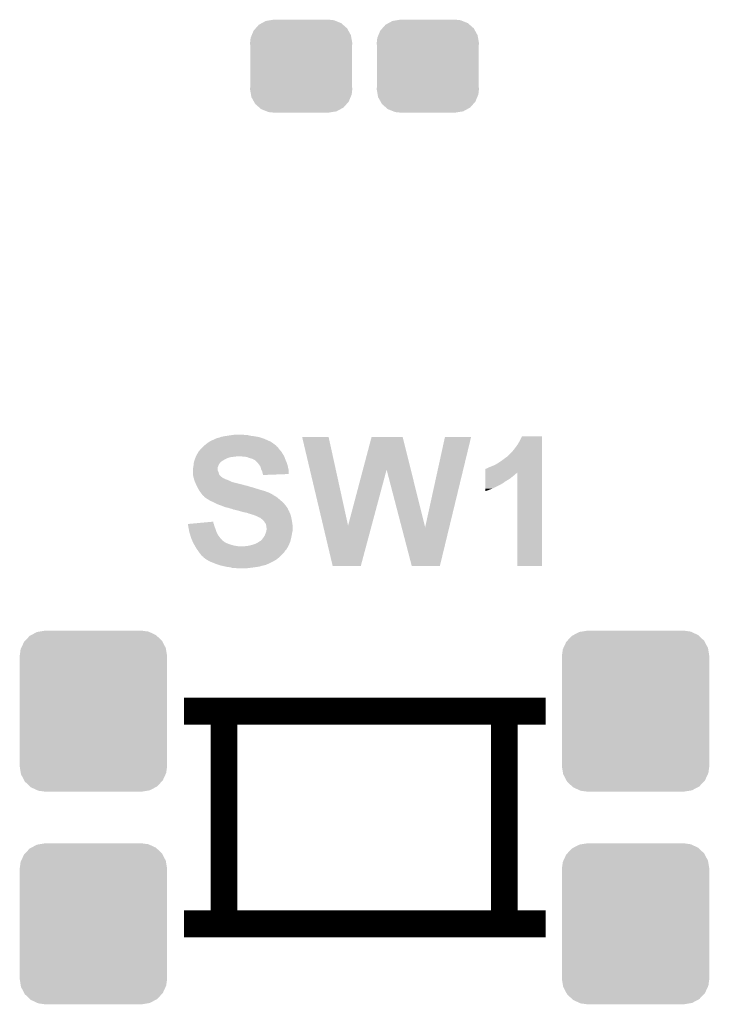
# Model space of a CAD drawing. Extents: x -1.3 to 24.2, y -3.9 to 53.4.
# Tile 16 of 28: x 5.5 to 10.7, y 11.8 to 19.2. Entities that reach past the tile are written whole.
import ezdxf

# ---------------------------------------------------------------- set-up
doc = ezdxf.new("R2010")
doc.units = 0
doc.layers.get('0').update_dxf_attribs({"linetype": 'CONTINUOUS'})
doc.layers.add('RAK11720_CLICK_V100_GTO', color=12, linetype='CONTINUOUS')
doc.layers.add('RAK11720_CLICK_V100_GTS', color=13, linetype='CONTINUOUS')

# ---------------------------------------------------------------- blocks, each defined once
blk = doc.blocks.new('CUSTOM_79')
for points in [[(-0.34504, 0.286174), (-0.320744, 0.31339), (0.348152, 0.286174), (0.317222, 0.31339)], [(-0.320744, 0.31339), (-0.298526, 0.325596), (0.317222, 0.31339), (0.30335, 0.325596)], [(-0.298526, 0.325596), (-0.268438, 0.342124), (0.30335, 0.325596), (0.2622, 0.342124)], [(-0.268438, 0.342124), (-0.233628, 0.347838), (0.2622, 0.342124), (0.247972, 0.347838)], [(-0.233628, 0.347838), (-0.20955, 0.35179), (0.247972, 0.347838), (0.20955, 0.35179)], [(-0.383124, 0.213652), (-0.37475, 0.234078), (0.380766, 0.213652), (0.377262, 0.234078)], [(-0.37475, 0.234078), (-0.360486, 0.26887), (0.377262, 0.234078), (0.357822, 0.26887)], [(-0.360486, 0.26887), (-0.34504, 0.286174), (0.357822, 0.26887), (0.348152, 0.286174)], [(-0.38735, 0.17526), (-0.383124, 0.213652), (0.38735, 0.17526), (0.380766, 0.213652)], [(-0.38608, 0.154124), (-0.38735, 0.17526), (0.38608, 0.154124), (0.38735, 0.17526)], [(-0.38608, -0.154124), (-0.38608, 0.154124), (0.38608, -0.154124), (0.38608, 0.154124)], [(-0.38735, -0.17526), (-0.38608, -0.154124), (0.38735, -0.17526), (0.38608, -0.154124)], [(-0.380764, -0.213652), (-0.38735, -0.17526), (0.383124, -0.213652), (0.38735, -0.17526)], [(-0.377262, -0.234078), (-0.380764, -0.213652), (0.374748, -0.234078), (0.383124, -0.213652)], [(-0.35782, -0.26887), (-0.377262, -0.234078), (0.360486, -0.26887), (0.374748, -0.234078)], [(-0.348152, -0.286174), (-0.35782, -0.26887), (0.345038, -0.286174), (0.360486, -0.26887)], [(-0.31722, -0.31339), (-0.348152, -0.286174), (0.320744, -0.31339), (0.345038, -0.286174)], [(-0.30335, -0.325596), (-0.31722, -0.31339), (0.298524, -0.325596), (0.320744, -0.31339)], [(-0.262198, -0.342124), (-0.30335, -0.325596), (0.268438, -0.342124), (0.298524, -0.325596)], [(-0.247972, -0.347838), (-0.262198, -0.342124), (0.233626, -0.347838), (0.268438, -0.342124)], [(-0.20955, -0.35179), (-0.247972, -0.347838), (0.20955, -0.35179), (0.233626, -0.347838)]]:
    blk.add_solid(points)
blk = doc.blocks.new('CUSTOM_82')
for points in [[(-0.47121, 0.576274), (-0.427362, 0.599506), (0.474182, 0.576274), (0.424052, 0.599506)], [(-0.427362, 0.599506), (-0.408956, 0.602522), (0.424052, 0.599506), (0.417544, 0.602522)], [(-0.408956, 0.602522), (-0.36576, 0.6096), (0.417544, 0.602522), (0.36576, 0.6096)], [(-0.547174, 0.478162), (-0.525474, 0.524982), (0.548706, 0.478162), (0.5239, 0.524982)], [(-0.525474, 0.524982), (-0.517566, 0.533322), (0.5239, 0.524982), (0.51948, 0.533322)], [(-0.517566, 0.533322), (-0.482522, 0.57028), (0.51948, 0.533322), (0.480504, 0.57028)], [(-0.482522, 0.57028), (-0.47121, 0.576274), (0.480504, 0.57028), (0.474182, 0.576274)], [(-0.5588, 0.41656), (-0.551722, 0.468344), (0.5588, 0.41656), (0.550316, 0.468344)], [(-0.551722, 0.468344), (-0.547174, 0.478162), (0.550316, 0.468344), (0.548706, 0.478162)], [(-0.5588, -0.41656), (-0.5588, 0.41656), (0.5588, -0.41656), (0.5588, 0.41656)], [(-0.550314, -0.468344), (-0.5588, -0.41656), (0.551722, -0.468344), (0.5588, -0.41656)], [(-0.548706, -0.478162), (-0.550314, -0.468344), (0.547172, -0.478162), (0.551722, -0.468344)], [(-0.523898, -0.524982), (-0.548706, -0.478162), (0.525474, -0.524982), (0.547172, -0.478162)], [(-0.51948, -0.533322), (-0.523898, -0.524982), (0.517564, -0.533322), (0.525474, -0.524982)], [(-0.480502, -0.57028), (-0.51948, -0.533322), (0.482522, -0.57028), (0.517564, -0.533322)], [(-0.474182, -0.576274), (-0.480502, -0.57028), (0.471208, -0.576274), (0.482522, -0.57028)], [(-0.42405, -0.599506), (-0.474182, -0.576274), (0.427362, -0.599506), (0.471208, -0.576274)], [(-0.417544, -0.602522), (-0.42405, -0.599506), (0.408954, -0.602522), (0.427362, -0.599506)], [(-0.36576, -0.6096), (-0.417544, -0.602522), (0.36576, -0.6096), (0.408954, -0.602522)]]:
    blk.add_solid(points)

msp = doc.modelspace()

# ---------------------------------------------------------------- linework, layer by layer
at = {"layer": 'RAK11720_CLICK_V100_GTO', "const_width": 0.2032}
for points in [[(6.75894, 14.01318), (9.50214, 14.01318)], [(7.06374, 12.40282), (7.06374, 14.01318)], [(9.18718, 12.40282), (9.18718, 14.01318)], [(6.75894, 12.40282), (9.50214, 12.40282)]]:
    msp.add_lwpolyline(points, dxfattribs=at)
at = {"layer": 'RAK11720_CLICK_V100_GTO'}
for points in [[(7.12216, 16.1036), (7.139942, 16.10614), (7.226302, 16.1036), (7.211058, 16.10614)], [(6.913882, 16.02486), (6.933474, 16.0401), (7.457436, 16.02486), (7.43712, 16.0401)], [(6.933474, 16.0401), (6.93674, 16.04264), (7.43712, 16.0401), (7.433564, 16.04264)], [(6.93674, 16.04264), (6.951976, 16.052798), (7.433564, 16.04264), (7.419342, 16.052798)], [(6.951976, 16.052798), (6.9596, 16.05788), (7.419342, 16.052798), (7.40791, 16.05788)], [(6.9596, 16.05788), (6.987544, 16.07058), (7.40791, 16.05788), (7.379336, 16.07058)], [(6.987544, 16.07058), (6.990086, 16.070586), (7.379336, 16.07058), (7.379322, 16.070586)], [(6.990086, 16.070586), (6.99262, 16.07312), (7.379322, 16.070586), (7.37362, 16.07312)], [(6.99262, 16.07312), (6.992624, 16.073122), (7.37362, 16.07312), (7.373616, 16.073122)], [(6.992624, 16.073122), (7.002782, 16.0782), (7.373616, 16.073122), (7.360074, 16.0782)], [(7.002782, 16.0782), (7.0104, 16.080738), (7.360074, 16.0782), (7.353306, 16.080738)], [(7.0104, 16.080738), (7.010406, 16.08074), (7.353306, 16.080738), (7.3533, 16.08074)], [(7.010406, 16.08074), (7.030722, 16.085822), (7.3533, 16.08074), (7.338052, 16.085822)], [(7.030722, 16.085822), (7.037064, 16.088358), (7.338052, 16.085822), (7.330442, 16.088358)], [(7.037064, 16.088358), (7.043422, 16.0909), (7.330442, 16.088358), (7.315194, 16.0909)], [(7.043422, 16.0909), (7.07136, 16.09598), (7.315194, 16.0909), (7.28472, 16.09598)], [(7.07136, 16.09598), (7.08787, 16.09852), (7.28472, 16.09598), (7.264402, 16.09852)], [(7.08787, 16.09852), (7.10438, 16.10106), (7.264402, 16.09852), (7.254242, 16.10106)], [(7.10438, 16.10106), (7.12216, 16.1036), (7.254242, 16.10106), (7.244082, 16.1036)], [(7.65559, 16.088342), (7.655586, 16.088358), (7.856224, 16.088342), (7.655586, 16.088358)], [(7.814458, 15.417886), (7.65559, 16.088342), (8.003564, 15.417886), (7.856224, 16.088342)], [(8.116002, 15.8419), (8.181352, 16.088342), (8.478962, 15.8419), (8.417564, 16.088342)], [(8.181352, 16.088342), (8.181358, 16.08836), (8.417564, 16.088342), (8.181358, 16.08836)], [(8.58776, 15.405192), (8.737612, 16.088334), (8.770252, 15.405192), (8.935714, 16.088334)], [(8.737612, 16.088334), (8.737618, 16.08836), (8.935714, 16.088334), (8.737618, 16.08836)], [(9.26846, 16.00454), (9.288782, 16.03248), (9.474198, 16.00454), (9.474198, 16.03248)], [(9.288782, 16.03248), (9.30656, 16.06296), (9.474198, 16.03248), (9.474198, 16.06296)], [(9.30656, 16.06296), (9.321802, 16.093418), (9.474198, 16.06296), (9.4742, 16.093418)], [(9.321802, 16.093418), (9.321814, 16.09344), (9.4742, 16.093418), (9.321814, 16.09344)], [(6.855964, 15.953738), (6.865108, 15.96898), (7.51332, 15.953738), (7.503158, 15.96898)], [(6.865108, 15.96898), (6.86816, 15.974064), (7.503158, 15.96898), (7.50011, 15.974064)], [(6.86816, 15.974064), (6.868166, 15.976606), (7.50011, 15.974064), (7.498586, 15.976606)], [(6.868166, 15.976606), (6.873236, 15.981678), (7.498586, 15.976606), (7.495542, 15.981678)], [(6.873236, 15.981678), (6.87578, 15.984222), (7.495542, 15.981678), (7.493, 15.984222)], [(6.87578, 15.984222), (6.881496, 15.99184), (7.493, 15.984222), (7.485382, 15.99184)], [(6.881496, 15.99184), (6.883402, 15.99438), (7.485382, 15.99184), (7.483478, 15.99438)], [(6.883402, 15.99438), (6.90118, 16.012158), (7.483478, 15.99438), (7.47014, 16.012158)], [(6.90118, 16.012158), (6.90626, 16.017238), (7.47014, 16.012158), (7.46506, 16.017238)], [(6.90626, 16.017238), (6.9088, 16.019778), (7.46506, 16.017238), (7.459986, 16.019778)], [(6.9088, 16.019778), (6.913876, 16.024854), (7.459986, 16.019778), (7.457442, 16.024854)], [(6.913876, 16.024854), (6.913882, 16.02486), (7.457442, 16.024854), (7.457436, 16.02486)], [(9.207506, 15.938506), (9.25068, 15.981682), (9.474196, 15.938506), (9.474196, 15.981682)], [(9.25068, 15.981682), (9.26846, 16.00454), (9.474196, 15.981682), (9.474198, 16.00454)], [(6.8326, 15.87754), (6.833164, 15.882618), (7.0231, 15.87754), (7.02564, 15.882618)], [(6.833164, 15.882618), (6.834858, 15.89786), (7.02564, 15.882618), (7.0358, 15.89786)], [(6.834858, 15.89786), (6.835142, 15.900402), (7.0358, 15.89786), (7.038342, 15.900402)], [(6.835142, 15.900402), (6.835986, 15.902938), (7.038342, 15.900402), (7.04088, 15.902938)], [(6.835986, 15.902938), (6.836834, 15.905482), (7.04088, 15.902938), (7.04596, 15.905482)], [(6.836834, 15.905482), (6.841066, 15.91818), (7.04596, 15.905482), (7.066282, 15.91818)], [(6.841066, 15.91818), (6.84276, 15.92326), (7.066282, 15.91818), (7.07644, 15.92326)], [(6.84276, 15.92326), (6.84479, 15.92834), (7.07644, 15.92326), (7.0866, 15.92834)], [(6.84479, 15.92834), (6.847838, 15.935958), (7.0866, 15.92834), (7.109458, 15.935958)], [(6.847838, 15.935958), (6.84987, 15.94104), (7.109458, 15.935958), (7.1501, 15.94104)], [(6.84987, 15.94104), (6.850886, 15.94358), (7.1501, 15.94104), (7.165338, 15.94358)], [(6.850886, 15.94358), (6.85292, 15.948662), (7.5184, 15.94358), (7.51586, 15.948662)], [(6.85292, 15.948662), (6.855964, 15.953738), (7.51586, 15.948662), (7.51332, 15.953738)], [(7.20852, 15.94104), (7.178042, 15.94358), (7.51967, 15.94104), (7.5184, 15.94358)], [(7.233918, 15.9385), (7.20852, 15.94104), (7.52094, 15.9385), (7.51967, 15.94104)], [(7.25424, 15.93088), (7.233918, 15.9385), (7.523798, 15.93088), (7.52094, 15.9385)], [(7.27202, 15.925802), (7.25424, 15.93088), (7.525702, 15.925802), (7.523798, 15.93088)], [(7.28472, 15.92072), (7.27202, 15.925802), (7.527608, 15.92072), (7.525702, 15.925802)], [(7.2898, 15.91818), (7.28472, 15.92072), (7.52856, 15.91818), (7.527608, 15.92072)], [(7.294878, 15.91564), (7.2898, 15.91818), (7.52965, 15.91564), (7.52856, 15.91818)], [(7.3025, 15.91056), (7.294878, 15.91564), (7.531826, 15.91056), (7.52965, 15.91564)], [(7.31266, 15.9004), (7.3025, 15.91056), (7.53618, 15.9004), (7.531826, 15.91056)], [(7.317738, 15.895322), (7.31266, 15.9004), (7.538086, 15.895322), (7.53618, 15.9004)], [(7.328628, 15.880078), (7.317738, 15.895322), (7.5438, 15.880078), (7.538086, 15.895322)], [(9.116062, 15.87754), (9.14146, 15.892778), (9.474194, 15.87754), (9.474194, 15.892778)], [(9.14146, 15.892778), (9.17194, 15.9131), (9.474194, 15.892778), (9.474194, 15.9131)], [(9.17194, 15.9131), (9.20242, 15.935962), (9.474194, 15.9131), (9.474196, 15.935962)], [(9.20242, 15.935962), (9.204966, 15.9385), (9.474196, 15.935962), (9.474196, 15.9385)], [(9.204966, 15.9385), (9.207506, 15.938506), (9.474196, 15.9385), (9.474196, 15.938506)], [(6.82752, 15.847062), (6.830058, 15.859756), (7.015482, 15.847062), (7.01548, 15.859756)], [(6.82752, 15.834354), (6.82752, 15.847062), (7.015484, 15.834354), (7.015482, 15.847062)], [(6.82752, 15.826738), (6.82752, 15.834354), (7.020562, 15.826738), (7.015484, 15.834354)], [(6.82752, 15.811502), (6.82752, 15.826738), (7.024372, 15.811502), (7.020562, 15.826738)], [(6.828156, 15.806416), (6.82752, 15.811502), (7.025642, 15.806416), (7.024372, 15.811502)], [(6.830058, 15.859756), (6.83006, 15.85976), (7.01548, 15.859756), (7.01548, 15.85976)], [(6.83006, 15.85976), (6.831874, 15.87246), (7.01548, 15.85976), (7.02056, 15.87246)], [(6.831874, 15.87246), (6.8326, 15.87754), (7.02056, 15.87246), (7.0231, 15.87754)], [(7.33044, 15.87754), (7.328628, 15.880078), (7.544364, 15.87754), (7.5438, 15.880078)], [(7.340598, 15.862304), (7.33044, 15.87754), (7.54775, 15.862304), (7.544364, 15.87754)], [(7.345678, 15.841982), (7.340598, 15.862304), (7.552266, 15.841982), (7.54775, 15.862304)], [(7.34949, 15.834358), (7.345678, 15.841982), (7.55396, 15.834358), (7.552266, 15.841982)], [(7.353298, 15.826742), (7.34949, 15.834358), (7.553952, 15.826742), (7.55396, 15.834358)], [(7.35584, 15.814042), (7.353298, 15.826742), (7.553942, 15.814042), (7.553952, 15.826742)], [(7.357534, 15.80896), (7.35584, 15.814042), (7.553938, 15.80896), (7.553942, 15.814042)], [(7.358378, 15.806422), (7.357534, 15.80896), (7.488614, 15.806422), (7.553938, 15.80896)], [(8.003564, 15.417886), (8.116002, 15.8419), (8.181846, 15.417886), (8.295618, 15.8419)], [(8.409768, 15.405192), (8.295618, 15.8419), (8.58776, 15.405192), (8.478962, 15.8419)], [(9.044956, 15.814038), (9.044958, 15.819084), (9.281156, 15.814038), (9.286202, 15.819084)], [(9.044956, 15.811498), (9.044956, 15.814038), (9.27608, 15.811498), (9.281156, 15.814038)], [(9.044956, 15.80388), (9.044956, 15.811498), (9.268458, 15.80388), (9.27608, 15.811498)], [(9.044958, 15.819084), (9.044962, 15.84706), (9.474192, 15.819084), (9.474194, 15.84706)], [(9.044962, 15.84706), (9.04748, 15.847082), (9.474194, 15.84706), (9.474194, 15.847082)], [(9.04748, 15.847082), (9.047502, 15.8496), (9.474194, 15.847082), (9.474194, 15.8496)], [(9.047502, 15.8496), (9.052564, 15.849602), (9.474194, 15.8496), (9.474194, 15.849602)], [(9.052564, 15.849602), (9.07288, 15.85976), (9.474194, 15.849602), (9.474194, 15.85976)], [(9.07288, 15.85976), (9.09066, 15.86738), (9.474194, 15.85976), (9.474194, 15.86738)], [(9.09066, 15.86738), (9.116062, 15.87754), (9.474194, 15.86738), (9.474194, 15.87754)], [(9.28624, 15.113022), (9.286202, 15.819084), (9.474178, 15.113022), (9.474192, 15.819084)], [(6.829426, 15.79626), (6.828156, 15.806416), (7.033262, 15.79626), (7.025642, 15.806416)], [(6.83006, 15.791182), (6.829426, 15.79626), (7.038342, 15.791182), (7.033262, 15.79626)], [(6.831512, 15.7861), (6.83006, 15.791182), (7.043426, 15.7861), (7.038342, 15.791182)], [(6.831514, 15.786094), (6.831512, 15.7861), (7.045966, 15.786094), (7.043426, 15.7861)], [(6.832964, 15.781018), (6.831514, 15.786094), (7.051044, 15.781018), (7.045966, 15.786094)], [(6.83369, 15.77848), (6.832964, 15.781018), (7.056122, 15.77848), (7.051044, 15.781018)], [(6.834416, 15.775938), (6.83369, 15.77848), (7.063744, 15.775938), (7.056122, 15.77848)], [(6.835866, 15.77086), (6.834416, 15.775938), (7.07136, 15.77086), (7.063744, 15.775938)], [(6.836592, 15.76832), (6.835866, 15.77086), (7.07898, 15.76832), (7.07136, 15.77086)], [(6.839494, 15.75816), (6.836592, 15.76832), (7.10438, 15.75816), (7.07898, 15.76832)], [(6.840218, 15.75562), (6.839494, 15.75816), (7.109462, 15.75562), (7.10438, 15.75816)], [(6.842396, 15.75054), (6.840218, 15.75562), (7.119622, 15.75054), (7.109462, 15.75562)], [(6.844572, 15.745462), (6.842396, 15.75054), (7.13486, 15.745462), (7.119622, 15.75054)], [(6.848928, 15.7353), (6.844572, 15.745462), (7.1755, 15.7353), (7.13486, 15.745462)], [(6.851106, 15.73022), (6.848928, 15.7353), (7.198358, 15.73022), (7.1755, 15.7353)], [(7.35838, 15.801362), (7.358378, 15.806422), (7.35838, 15.801362), (7.488614, 15.806422)], [(9.044946, 15.730222), (9.044948, 15.74292), (9.16178, 15.730222), (9.1821, 15.74292)], [(9.044948, 15.75562), (9.04495, 15.765782), (9.199878, 15.75562), (9.217662, 15.765782)], [(9.044948, 15.74292), (9.044948, 15.75562), (9.1821, 15.74292), (9.199878, 15.75562)], [(9.04495, 15.765782), (9.044952, 15.77594), (9.217662, 15.765782), (9.2329, 15.77594)], [(9.044952, 15.77594), (9.044954, 15.79626), (9.2329, 15.77594), (9.2583, 15.79626)], [(9.044954, 15.79626), (9.044956, 15.80388), (9.2583, 15.79626), (9.268458, 15.80388)], [(6.854372, 15.7226), (6.851106, 15.73022), (7.223762, 15.7226), (7.198358, 15.73022)], [(6.854372, 15.722598), (6.854372, 15.7226), (7.226304, 15.722598), (7.223762, 15.7226)], [(6.85546, 15.72006), (6.854372, 15.722598), (7.231384, 15.72006), (7.226304, 15.722598)], [(6.85546, 15.720058), (6.85546, 15.72006), (7.239002, 15.720058), (7.231384, 15.72006)], [(6.856846, 15.71752), (6.85546, 15.720058), (7.24662, 15.71752), (7.239002, 15.720058)], [(6.859616, 15.71244), (6.856846, 15.71752), (7.259322, 15.71244), (7.24662, 15.71752)], [(6.861002, 15.7099), (6.859616, 15.71244), (7.27202, 15.7099), (7.259322, 15.71244)], [(6.863774, 15.70482), (6.861002, 15.7099), (7.2898, 15.70482), (7.27202, 15.7099)], [(6.866544, 15.69974), (6.863774, 15.70482), (7.30504, 15.69974), (7.2898, 15.70482)], [(6.8707, 15.69212), (6.866544, 15.69974), (7.329806, 15.69212), (7.30504, 15.69974)], [(6.872224, 15.68958), (6.8707, 15.69212), (7.33806, 15.68958), (7.329806, 15.69212)], [(6.878318, 15.679422), (6.872224, 15.68958), (7.37362, 15.679422), (7.33806, 15.68958)], [(6.887846, 15.66672), (6.878318, 15.679422), (7.40664, 15.66672), (7.37362, 15.679422)], [(6.893562, 15.6591), (6.887846, 15.66672), (7.421878, 15.6591), (7.40664, 15.66672)], [(6.899278, 15.65148), (6.893562, 15.6591), (7.434584, 15.65148), (7.421878, 15.6591)], [(9.04494, 15.67945), (9.044942, 15.6972), (9.04494, 15.67945), (9.095738, 15.6972)], [(9.044942, 15.6972), (9.044946, 15.730222), (9.095738, 15.6972), (9.16178, 15.730222)], [(6.899294, 15.651458), (6.899278, 15.65148), (7.43712, 15.651458), (7.434584, 15.65148)], [(6.90118, 15.648942), (6.899294, 15.651458), (7.437134, 15.648942), (7.43712, 15.651458)], [(6.901188, 15.648934), (6.90118, 15.648942), (7.437134, 15.648934), (7.437134, 15.648942)], [(6.90626, 15.643862), (6.901188, 15.648934), (7.447276, 15.643862), (7.437134, 15.648934)], [(6.906264, 15.64386), (6.90626, 15.643862), (7.447278, 15.64386), (7.447276, 15.643862)], [(6.911334, 15.641322), (6.906264, 15.64386), (7.45151, 15.641322), (7.447278, 15.64386)], [(6.913878, 15.636244), (6.911334, 15.641322), (7.459974, 15.636244), (7.45151, 15.641322)], [(6.913884, 15.63624), (6.913878, 15.636244), (7.45998, 15.63624), (7.459974, 15.636244)], [(6.926582, 15.62608), (6.913884, 15.63624), (7.472172, 15.62608), (7.45998, 15.63624)], [(6.944362, 15.615918), (6.926582, 15.62608), (7.484368, 15.615918), (7.472172, 15.62608)], [(6.95198, 15.61084), (6.944362, 15.615918), (7.49046, 15.61084), (7.484368, 15.615918)], [(6.959598, 15.605762), (6.95198, 15.61084), (7.496264, 15.605762), (7.49046, 15.61084)], [(6.97738, 15.59814), (6.959598, 15.605762), (7.504976, 15.59814), (7.496264, 15.605762)], [(6.98754, 15.59306), (6.97738, 15.59814), (7.510782, 15.59306), (7.504976, 15.59814)], [(7.01294, 15.58036), (6.98754, 15.59306), (7.521896, 15.58036), (7.510782, 15.59306)], [(7.034272, 15.572742), (7.01294, 15.58036), (7.52856, 15.572742), (7.521896, 15.58036)], [(7.0485, 15.56766), (7.034272, 15.572742), (7.532372, 15.56766), (7.52856, 15.572742)], [(7.066278, 15.56004), (7.0485, 15.56766), (7.538086, 15.56004), (7.532372, 15.56766)], [(7.084058, 15.55496), (7.066278, 15.56004), (7.541894, 15.55496), (7.538086, 15.56004)], [(7.099298, 15.55242), (7.084058, 15.55496), (7.5438, 15.55242), (7.541894, 15.55496)], [(7.099304, 15.552418), (7.099298, 15.55242), (7.5438, 15.552418), (7.5438, 15.55242)], [(7.111998, 15.547342), (7.099304, 15.552418), (7.546338, 15.547342), (7.5438, 15.552418)], [(7.112014, 15.547338), (7.111998, 15.547342), (7.54634, 15.547338), (7.546338, 15.547342)], [(7.12216, 15.544798), (7.112014, 15.547338), (7.547188, 15.544798), (7.54634, 15.547338)], [(7.129778, 15.54226), (7.12216, 15.544798), (7.548034, 15.54226), (7.547188, 15.544798)], [(7.134856, 15.539722), (7.129778, 15.54226), (7.54888, 15.539722), (7.548034, 15.54226)], [(7.137398, 15.53972), (7.134856, 15.539722), (7.54888, 15.53972), (7.54888, 15.539722)], [(7.137408, 15.539718), (7.137398, 15.53972), (7.54888, 15.539718), (7.54888, 15.53972)], [(7.160262, 15.53464), (7.137408, 15.539718), (7.551928, 15.53464), (7.54888, 15.539718)], [(7.186938, 15.527018), (7.160262, 15.53464), (7.5565, 15.527018), (7.551928, 15.53464)], [(7.213598, 15.5194), (7.186938, 15.527018), (7.559766, 15.5194), (7.5565, 15.527018)], [(7.22884, 15.51686), (7.213598, 15.5194), (7.560854, 15.51686), (7.559766, 15.5194)], [(7.241538, 15.51432), (7.22884, 15.51686), (7.561944, 15.51432), (7.560854, 15.51686)], [(7.251698, 15.50924), (7.241538, 15.51432), (7.56412, 15.50924), (7.561944, 15.51432)], [(7.26186, 15.506698), (7.251698, 15.50924), (7.564968, 15.506698), (7.56412, 15.50924)], [(6.81703, 15.433038), (6.872232, 15.438116), (6.985002, 15.433038), (6.982462, 15.438116)], [(6.872232, 15.438116), (6.98246, 15.448256), (6.982462, 15.438116), (6.98246, 15.448256)], [(7.277102, 15.50162), (7.26186, 15.506698), (7.56666, 15.50162), (7.564968, 15.506698)], [(7.287258, 15.499082), (7.277102, 15.50162), (7.567506, 15.499082), (7.56666, 15.50162)], [(7.292336, 15.496542), (7.287258, 15.499082), (7.568354, 15.496542), (7.567506, 15.499082)], [(7.294876, 15.49654), (7.292336, 15.496542), (7.568354, 15.49654), (7.568354, 15.496542)], [(7.31266, 15.48892), (7.294876, 15.49654), (7.570894, 15.48892), (7.568354, 15.49654)], [(7.317744, 15.486378), (7.31266, 15.48892), (7.57174, 15.486378), (7.570894, 15.48892)], [(7.3279, 15.4813), (7.317744, 15.486378), (7.572756, 15.4813), (7.57174, 15.486378)], [(7.340596, 15.47622), (7.3279, 15.4813), (7.573772, 15.47622), (7.572756, 15.4813)], [(7.348218, 15.468602), (7.340596, 15.47622), (7.575296, 15.468602), (7.573772, 15.47622)], [(7.35584, 15.46352), (7.348218, 15.468602), (7.576312, 15.46352), (7.575296, 15.468602)], [(7.35838, 15.46098), (7.35584, 15.46352), (7.57682, 15.46098), (7.576312, 15.46352)], [(7.365998, 15.45336), (7.35838, 15.46098), (7.578092, 15.45336), (7.57682, 15.46098)], [(7.371078, 15.443204), (7.365998, 15.45336), (7.579784, 15.443204), (7.578092, 15.45336)], [(7.378696, 15.435582), (7.371078, 15.443204), (7.581054, 15.435582), (7.579784, 15.443204)], [(7.379968, 15.430502), (7.378696, 15.435582), (7.5819, 15.430502), (7.581054, 15.435582)], [(6.789442, 15.4305), (6.81703, 15.433038), (6.985728, 15.4305), (6.985002, 15.433038)], [(6.791972, 15.41526), (6.789442, 15.4305), (6.99008, 15.41526), (6.985728, 15.4305)], [(6.7945, 15.40002), (6.791972, 15.41526), (6.995796, 15.40002), (6.99008, 15.41526)], [(6.795424, 15.39494), (6.7945, 15.40002), (6.9977, 15.39494), (6.995796, 15.40002)], [(6.79958, 15.37208), (6.795424, 15.39494), (7.00532, 15.37208), (6.9977, 15.39494)], [(6.8072, 15.34668), (6.79958, 15.37208), (7.018022, 15.34668), (7.00532, 15.37208)], [(7.3787, 15.35938), (7.380392, 15.364458), (7.578634, 15.35938), (7.57936, 15.364458)], [(7.38378, 15.415262), (7.379968, 15.430502), (7.583074, 15.415262), (7.5819, 15.430502)], [(7.380392, 15.364458), (7.383778, 15.37462), (7.57936, 15.364458), (7.581902, 15.37462)], [(7.383778, 15.37462), (7.38378, 15.374622), (7.581902, 15.37462), (7.581902, 15.374622)], [(7.38378, 15.407644), (7.38378, 15.415262), (7.58366, 15.407644), (7.583074, 15.415262)], [(7.386318, 15.400022), (7.38378, 15.407644), (7.584246, 15.400022), (7.58366, 15.407644)], [(7.38378, 15.374622), (7.384732, 15.382238), (7.581902, 15.374622), (7.584438, 15.382238)], [(7.384732, 15.382238), (7.38632, 15.394942), (7.584438, 15.382238), (7.584438, 15.394942)], [(7.38632, 15.397482), (7.386318, 15.400022), (7.58444, 15.397482), (7.584246, 15.400022)], [(7.38632, 15.394942), (7.38632, 15.397482), (7.584438, 15.394942), (7.58444, 15.397482)], [(7.886696, 15.113018), (7.814458, 15.417886), (8.100046, 15.113018), (8.181846, 15.417886)], [(8.486136, 15.113016), (8.409768, 15.405192), (8.699484, 15.113016), (8.770252, 15.405192)], [(6.813296, 15.32636), (6.8072, 15.34668), (7.03326, 15.32636), (7.018022, 15.34668)], [(6.814818, 15.32128), (6.813296, 15.32636), (7.037706, 15.32128), (7.03326, 15.32636)], [(6.821594, 15.30604), (6.814818, 15.32128), (7.051038, 15.30604), (7.037706, 15.32128)], [(6.822722, 15.3035), (6.821594, 15.30604), (7.05358, 15.3035), (7.051038, 15.30604)], [(6.82498, 15.29842), (6.822722, 15.3035), (7.0612, 15.29842), (7.05358, 15.3035)], [(6.82879, 15.2908), (6.82498, 15.29842), (7.071362, 15.2908), (7.0612, 15.29842)], [(6.8326, 15.28318), (6.82879, 15.2908), (7.08914, 15.28318), (7.071362, 15.2908)], [(7.294882, 15.2781), (7.317742, 15.288262), (7.557192, 15.2781), (7.561812, 15.288262)], [(7.317742, 15.288262), (7.32485, 15.293338), (7.561812, 15.288262), (7.56412, 15.293338)], [(7.32485, 15.293338), (7.335524, 15.30096), (7.56412, 15.293338), (7.566198, 15.30096)], [(7.335524, 15.30096), (7.340604, 15.300968), (7.566198, 15.30096), (7.5662, 15.300968)], [(7.340604, 15.300968), (7.345682, 15.308582), (7.5662, 15.300968), (7.568276, 15.308582)], [(7.345682, 15.308582), (7.3533, 15.316202), (7.568276, 15.308582), (7.570354, 15.316202)], [(7.3533, 15.316202), (7.357108, 15.32128), (7.570354, 15.316202), (7.57174, 15.32128)], [(7.357108, 15.32128), (7.36092, 15.32636), (7.57174, 15.32128), (7.572754, 15.32636)], [(7.36092, 15.32636), (7.37108, 15.3416), (7.572754, 15.32636), (7.575802, 15.3416)], [(7.37108, 15.3416), (7.373258, 15.346682), (7.575802, 15.3416), (7.57682, 15.346682)], [(7.373258, 15.346682), (7.3787, 15.35938), (7.57682, 15.346682), (7.578634, 15.35938)], [(6.83514, 15.2781), (6.8326, 15.28318), (7.102686, 15.2781), (7.08914, 15.28318)], [(6.836592, 15.27556), (6.83514, 15.2781), (7.109458, 15.27556), (7.102686, 15.2781)], [(6.840946, 15.26794), (6.836592, 15.27556), (7.13486, 15.26794), (7.109458, 15.27556)], [(6.84385, 15.26286), (6.840946, 15.26794), (7.162798, 15.26286), (7.13486, 15.26794)], [(6.8453, 15.26032), (6.84385, 15.26286), (7.193278, 15.26032), (7.162798, 15.26286)], [(6.855458, 15.242542), (6.8453, 15.26032), (7.53895, 15.242542), (7.548648, 15.26032)], [(6.859524, 15.23746), (6.855458, 15.242542), (7.536178, 15.23746), (7.53895, 15.242542)], [(6.86562, 15.22984), (6.859524, 15.23746), (7.528558, 15.22984), (7.536178, 15.23746)], [(6.867144, 15.2273), (6.86562, 15.22984), (7.52602, 15.2273), (7.528558, 15.22984)], [(6.873238, 15.217142), (6.867144, 15.2273), (7.519246, 15.217142), (7.52602, 15.2273)], [(6.877306, 15.212058), (6.873238, 15.217142), (7.515858, 15.212058), (7.519246, 15.217142)], [(6.8834, 15.20444), (6.877306, 15.212058), (7.508238, 15.20444), (7.515858, 15.212058)], [(7.20852, 15.26032), (7.2263, 15.26286), (7.548648, 15.26032), (7.550034, 15.26286)], [(7.2263, 15.26286), (7.246618, 15.2654), (7.550034, 15.26286), (7.55142, 15.2654)], [(7.246618, 15.2654), (7.269478, 15.27048), (7.55142, 15.2654), (7.553728, 15.27048)], [(7.269478, 15.27048), (7.294882, 15.2781), (7.553728, 15.27048), (7.557192, 15.2781)], [(6.89102, 15.19428), (6.8834, 15.20444), (7.498078, 15.19428), (7.508238, 15.20444)], [(6.896098, 15.186664), (6.89102, 15.19428), (7.490462, 15.186664), (7.498078, 15.19428)], [(6.903716, 15.18412), (6.896098, 15.186664), (7.487918, 15.18412), (7.490462, 15.186664)], [(6.906254, 15.181586), (6.903716, 15.18412), (7.485384, 15.181586), (7.487918, 15.18412)], [(6.90626, 15.17905), (6.906254, 15.181586), (7.482848, 15.17905), (7.485384, 15.181586)], [(6.906274, 15.17904), (6.90626, 15.17905), (7.482838, 15.17904), (7.482848, 15.17905)], [(6.926582, 15.1638), (6.906274, 15.17904), (7.463244, 15.1638), (7.482838, 15.17904)], [(6.93065, 15.161258), (6.926582, 15.1638), (7.459978, 15.161258), (7.463244, 15.1638)], [(6.9469, 15.151102), (6.93065, 15.161258), (7.44305, 15.151102), (7.459978, 15.161258)], [(6.958334, 15.14602), (6.9469, 15.151102), (7.43458, 15.14602), (7.44305, 15.151102)], [(6.96976, 15.14094), (6.958334, 15.14602), (7.424418, 15.14094), (7.43458, 15.14602)], [(6.99516, 15.13078), (6.96976, 15.14094), (7.404096, 15.13078), (7.424418, 15.14094)], [(6.995176, 15.130774), (6.99516, 15.13078), (7.401554, 15.130774), (7.404096, 15.13078)], [(7.001932, 15.12824), (6.995176, 15.130774), (7.399014, 15.12824), (7.401554, 15.130774)], [(7.001944, 15.128236), (7.001932, 15.12824), (7.393934, 15.128236), (7.399014, 15.12824)], [(7.015476, 15.12316), (7.001944, 15.128236), (7.38632, 15.12316), (7.393934, 15.128236)], [(7.01548, 15.123158), (7.015476, 15.12316), (7.386312, 15.123158), (7.38632, 15.12316)], [(7.023938, 15.120622), (7.01548, 15.123158), (7.3787, 15.120622), (7.386312, 15.123158)], [(7.040882, 15.11554), (7.023938, 15.120622), (7.35838, 15.11554), (7.3787, 15.120622)], [(7.052322, 15.112998), (7.040882, 15.11554), (7.34568, 15.112998), (7.35838, 15.11554)], [(7.075172, 15.10792), (7.052322, 15.112998), (7.33044, 15.10792), (7.34568, 15.112998)], [(7.0866, 15.10538), (7.075172, 15.10792), (7.3152, 15.10538), (7.33044, 15.10792)], [(7.109458, 15.10284), (7.0866, 15.10538), (7.29615, 15.10284), (7.3152, 15.10538)], [(7.118348, 15.1003), (7.109458, 15.10284), (7.2771, 15.1003), (7.29615, 15.10284)], [(7.127236, 15.09776), (7.118348, 15.1003), (7.256778, 15.09776), (7.2771, 15.1003)], [(7.160258, 15.09522), (7.145018, 15.09776), (7.236458, 15.09522), (7.256778, 15.09776)], [(8.100042, 15.113), (7.886696, 15.113018), (8.100042, 15.113), (8.100046, 15.113018)], [(8.699482, 15.113), (8.486136, 15.113016), (8.699482, 15.113), (8.699484, 15.113016)], [(9.474178, 15.113), (9.28624, 15.113022), (9.474178, 15.113), (9.474178, 15.113022)]]:
    msp.add_solid(points, dxfattribs=at)

# ---------------------------------------------------------------- block references
at = {"layer": 'RAK11720_CLICK_V100_GTS'}
for name, p in [('CUSTOM_79', (7.64794, 18.8976)), ('CUSTOM_79', (8.60806, 18.8976)), ('CUSTOM_82', (6.07314, 14.01318)), ('CUSTOM_82', (10.18286, 14.01318)), ('CUSTOM_82', (6.07314, 12.40282)), ('CUSTOM_82', (10.18286, 12.40282))]:
    msp.add_blockref(name, p, dxfattribs=at)

doc.saveas('drawing.dxf')
